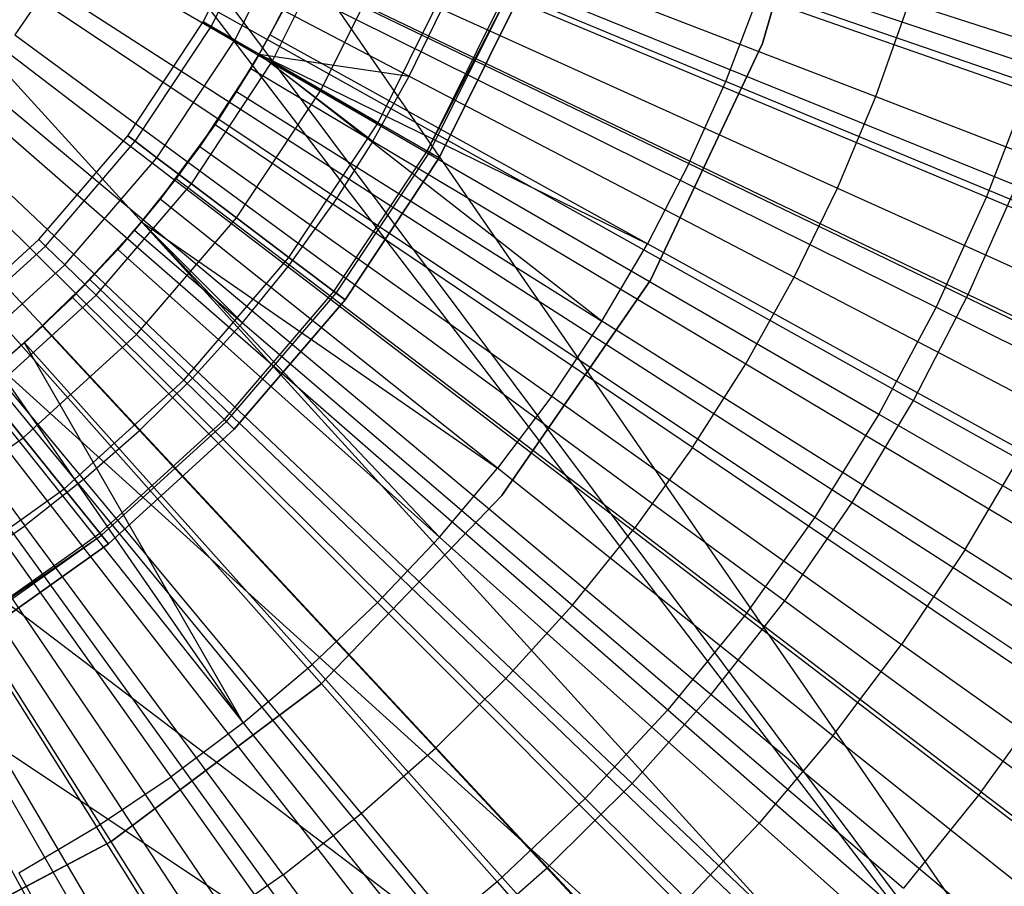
# Model space of a CAD drawing. Extents: x -8.3 to 8.8, y -6 to 6.
# Tile 84 of 177: x 0.493 to 0.874, y -0.55 to -0.214. Entities that reach past the tile are written whole.
import ezdxf

# ---------------------------------------------------------------- set-up
doc = ezdxf.new("R2010")
doc.units = 0
doc.header["$LTSCALE"] = 2.54
doc.layers.get('0').update_dxf_attribs({"linetype": 'CONTINUOUS'})

# ---------------------------------------------------------------- blocks, each defined once
blk = doc.blocks.new('DROPS_COLOR_A_STL')
at = {"color": 0}
for p, q in [((8.89028, -0.02759, 53.57338), (9.49156, -0.9, 53.5663)), ((8.89028, -0.02759, 53.57338), (9.49156, -0.9, 53.5663)), ((8.8801, -0.0821, 53.57315), (9.49156, -0.9, 53.5663)), ((8.8801, -0.0821, 53.57315), (9.49156, -0.9, 53.5663)), ((9.49352, -0.9, 25.91104), (8.87687, -0.09271, 25.91104)), ((9.49352, -0.9, 25.91104), (8.87687, -0.09271, 25.91104)), ((9.49352, -0.9, 25.91104), (8.87687, -0.09271, 25.91104)), ((9.49352, -0.9, 25.91104), (8.87687, -0.09271, 25.91104)), ((8.93905, -0.11989, 1.9291), (9.28416, -0.23895, 1.98105)), ((8.93905, -0.11989, 1.9291), (9.28416, -0.23895, 1.98105)), ((9.18062, -0.2234, 164.41781), (9.20882, -0.12602, 164.41781)), ((9.20882, -0.12602, 164.51781), (9.18062, -0.2234, 164.51781)), ((9.20882, -0.12602, 164.51781), (9.18062, -0.2234, 164.51781)), ((9.18062, -0.2234, 164.41781), (9.20882, -0.12602, 164.41781)), ((8.93066, -0.1419, 1.9291), (9.26742, -0.28283, 1.98105)), ((8.93066, -0.1419, 1.9291), (9.26742, -0.28283, 1.98105)), ((8.92087, -0.16334, 1.9291), (9.24791, -0.32555, 1.98105)), ((8.92087, -0.16334, 1.9291), (9.24791, -0.32555, 1.98105)), ((8.96395, -0.215, 164.4123), (8.98755, -0.16761, 164.4123)), ((8.96395, -0.215, 164.4123), (8.98755, -0.16761, 164.4123)), ((8.96706, -0.2168, 164.385), (8.99086, -0.16901, 164.385)), ((8.96706, -0.2168, 164.385), (8.99086, -0.16901, 164.385)), ((8.96706, -0.2168, 164.43961), (8.99086, -0.16901, 164.43961)), ((8.96706, -0.2168, 164.43961), (8.99086, -0.16901, 164.43961)), ((8.97619, -0.22207, 164.35956), (9.00056, -0.17312, 164.35956)), ((8.97619, -0.22207, 164.35956), (9.00056, -0.17312, 164.35956)), ((8.97619, -0.22207, 164.46506), (9.00056, -0.17312, 164.46506)), ((8.97619, -0.22207, 164.46506), (9.00056, -0.17312, 164.46506)), ((9.01192, -0.17412, 14.0503), (9.16634, -0.23808, 14.02141)), ((9.01192, -0.17412, 14.0503), (9.16634, -0.23808, 14.02141)), ((8.83426, -0.17634, 25.91104), (9.49352, -0.9, 25.91104)), ((8.83426, -0.17634, 25.91104), (9.49352, -0.9, 25.91104)), ((8.83426, -0.17634, 25.91104), (9.49352, -0.9, 25.91104)), ((8.83426, -0.17634, 25.91104), (9.49352, -0.9, 25.91104)), ((8.99071, -0.23045, 164.33771), (9.016, -0.17965, 164.33771)), ((8.99071, -0.23045, 164.33771), (9.016, -0.17965, 164.33771)), ((8.99071, -0.23045, 164.4869), (9.016, -0.17965, 164.4869)), ((8.99071, -0.23045, 164.4869), (9.016, -0.17965, 164.4869)), ((8.90973, -0.1841, 1.9291), (9.22571, -0.36694, 1.98105)), ((8.90973, -0.1841, 1.9291), (9.22571, -0.36694, 1.98105)), ((9.06751, -0.18348, 13.96019), (9.22443, -0.24396, 13.92904)), ((9.06751, -0.18348, 13.96019), (9.22443, -0.24396, 13.92904)), ((9.00963, -0.24137, 164.32095), (9.03612, -0.18817, 164.32095)), ((9.00963, -0.24137, 164.32095), (9.03612, -0.18817, 164.32095)), ((9.00963, -0.24137, 164.50367), (9.03612, -0.18817, 164.50367)), ((9.00963, -0.24137, 164.50367), (9.03612, -0.18817, 164.50367)), ((9.0015, -0.19742, 14.0503), (8.98978, -0.22009, 14.0503)), ((9.0015, -0.19742, 14.0503), (8.98978, -0.22009, 14.0503)), ((9.0015, -0.19742, 14.0503), (9.15209, -0.26994, 14.02141)), ((9.0015, -0.19742, 14.0503), (9.15209, -0.26994, 14.02141)), ((9.03167, -0.2541, 164.3104), (9.05956, -0.19809, 164.3104)), ((9.03167, -0.2541, 164.3104), (9.05956, -0.19809, 164.3104)), ((9.03167, -0.2541, 164.51421), (9.05956, -0.19809, 164.51421)), ((9.03167, -0.2541, 164.51421), (9.05956, -0.19809, 164.51421)), ((8.89728, -0.20411, 1.9291), (9.2009, -0.40681, 1.98105)), ((8.89728, -0.20411, 1.9291), (9.2009, -0.40681, 1.98105)), ((9.16634, -0.23808, 14.02141), (9.17879, -0.20548, 14.02141)), ((9.16634, -0.23808, 14.02141), (9.17879, -0.20548, 14.02141)), ((9.33564, -0.26037, 13.98782), (9.17879, -0.20548, 14.02141)), ((9.33564, -0.26037, 13.98782), (9.17879, -0.20548, 14.02141)), ((9.05067, -0.26507, 164.41108), (9.07976, -0.20664, 164.41108)), ((9.05067, -0.26507, 164.41108), (9.07976, -0.20664, 164.41108)), ((9.05067, -0.26507, 164.41108), (9.08074, -0.20705, 164.41573)), ((9.05159, -0.2656, 164.41573), (9.08074, -0.20705, 164.41573)), ((9.0847, -0.20873, 164.40681), (9.05531, -0.26775, 164.40681)), ((9.05531, -0.26775, 164.30681), (9.0847, -0.20873, 164.30681)), ((9.0847, -0.20873, 164.51781), (9.05531, -0.26775, 164.51781)), ((9.05531, -0.26775, 164.30681), (9.0847, -0.20873, 164.30681)), ((9.0847, -0.20873, 164.51781), (9.05531, -0.26775, 164.51781)), ((9.05531, -0.26775, 164.41781), (9.0847, -0.20873, 164.41781)), ((9.05531, -0.26775, 164.41781), (9.0847, -0.20873, 164.41781)), ((9.0847, -0.20873, 164.40681), (9.05531, -0.26775, 164.40681)), ((9.22443, -0.24396, 13.92904), (9.23722, -0.20777, 13.92904)), ((9.22443, -0.24396, 13.92904), (9.23722, -0.20777, 13.92904)), ((9.3978, -0.25944, 13.89275), (9.23722, -0.20777, 13.92904)), ((9.3978, -0.25944, 13.89275), (9.23722, -0.20777, 13.92904)), ((8.9949, -0.21057, 13.96929), (8.9856, -0.2275, 13.96929)), ((8.9949, -0.21057, 13.96929), (8.9856, -0.2275, 13.96929)), ((8.98978, -0.22009, 14.0503), (8.9949, -0.21057, 13.96929)), ((8.98978, -0.22009, 14.0503), (8.9949, -0.21057, 13.96929)), ((8.9949, -0.21057, 13.96929), (9.04374, -0.23607, 13.96019)), ((8.9949, -0.21057, 13.96929), (9.04374, -0.23607, 13.96019)), ((9.04374, -0.23607, 13.96019), (9.05637, -0.21011, 13.96019)), ((9.04374, -0.23607, 13.96019), (9.05637, -0.21011, 13.96019)), ((9.05637, -0.21011, 13.96019), (9.20961, -0.27938, 13.92904)), ((9.05637, -0.21011, 13.96019), (9.20961, -0.27938, 13.92904)), ((8.9347, -0.25913, 164.4123), (8.96395, -0.215, 164.4123)), ((8.9347, -0.25913, 164.4123), (8.96395, -0.215, 164.4123)), ((8.93757, -0.2613, 164.385), (8.96706, -0.2168, 164.385)), ((8.93757, -0.2613, 164.385), (8.96706, -0.2168, 164.385)), ((8.93757, -0.2613, 164.43961), (8.96706, -0.2168, 164.43961)), ((8.93757, -0.2613, 164.43961), (8.96706, -0.2168, 164.43961)), ((8.96395, -0.215, 164.4123), (8.96706, -0.2168, 164.385)), ((8.96395, -0.215, 164.4123), (8.96706, -0.2168, 164.385)), ((8.96706, -0.2168, 164.43961), (8.96395, -0.215, 164.4123)), ((8.96706, -0.2168, 164.43961), (8.96395, -0.215, 164.4123)), ((8.96706, -0.2168, 164.385), (8.97619, -0.22207, 164.35956)), ((8.96706, -0.2168, 164.385), (8.97619, -0.22207, 164.35956)), ((8.97619, -0.22207, 164.46506), (8.96706, -0.2168, 164.43961)), ((8.97619, -0.22207, 164.46506), (8.96706, -0.2168, 164.43961)), ((8.98978, -0.22009, 14.0503), (8.9856, -0.2275, 14.0503)), ((8.9856, -0.2275, 13.96929), (8.98978, -0.22009, 14.0503)), ((8.98978, -0.22009, 14.0503), (8.9856, -0.2275, 14.0503)), ((8.9856, -0.2275, 13.96929), (8.98978, -0.22009, 14.0503)), ((9.13607, -0.30094, 14.02141), (8.98978, -0.22009, 14.0503)), ((9.13607, -0.30094, 14.02141), (8.98978, -0.22009, 14.0503)), ((8.88357, -0.22328, 1.9291), (9.17358, -0.44502, 1.98105)), ((8.88357, -0.22328, 1.9291), (9.17358, -0.44502, 1.98105)), ((8.94598, -0.26765, 164.35956), (8.97619, -0.22207, 164.35956)), ((8.94598, -0.26765, 164.35956), (8.97619, -0.22207, 164.35956)), ((8.94598, -0.26765, 164.46506), (8.97619, -0.22207, 164.46506)), ((8.94598, -0.26765, 164.46506), (8.97619, -0.22207, 164.46506)), ((8.97619, -0.22207, 164.35956), (8.99071, -0.23045, 164.33771)), ((8.97619, -0.22207, 164.35956), (8.99071, -0.23045, 164.33771)), ((8.99071, -0.23045, 164.4869), (8.97619, -0.22207, 164.46506)), ((8.99071, -0.23045, 164.4869), (8.97619, -0.22207, 164.46506)), ((9.13715, -0.315, 164.41781), (9.18062, -0.2234, 164.41781)), ((9.18062, -0.2234, 164.51781), (9.13715, -0.315, 164.51781)), ((9.18062, -0.2234, 164.51781), (9.13715, -0.315, 164.51781)), ((9.13715, -0.315, 164.41781), (9.18062, -0.2234, 164.41781)), ((9.18062, -0.2234, 164.41781), (9.18062, -0.2234, 164.51781)), ((9.18062, -0.2234, 164.41781), (9.18062, -0.2234, 164.51781)), ((8.9856, -0.2275, 14.0503), (8.97682, -0.24207, 14.0503)), ((8.97682, -0.24207, 14.0503), (8.9856, -0.2275, 13.96929)), ((8.97682, -0.24207, 14.0503), (8.9856, -0.2275, 13.96929)), ((8.9856, -0.2275, 14.0503), (8.97682, -0.24207, 14.0503)), ((8.9856, -0.2275, 13.96929), (8.98234, -0.23305, 13.96929)), ((8.9856, -0.2275, 13.96929), (8.98234, -0.23305, 13.96929)), ((9.11834, -0.331, 14.02141), (8.9856, -0.2275, 14.0503)), ((8.9856, -0.2275, 14.0503), (9.13607, -0.30094, 14.02141)), ((9.11834, -0.331, 14.02141), (8.9856, -0.2275, 14.0503)), ((8.9856, -0.2275, 14.0503), (9.13607, -0.30094, 14.02141)), ((8.9856, -0.2275, 14.0503), (8.9856, -0.2275, 13.96929)), ((8.9856, -0.2275, 14.0503), (8.9856, -0.2275, 13.96929)), ((8.9856, -0.2275, 13.96929), (9.02966, -0.26127, 13.96019)), ((8.9856, -0.2275, 13.96929), (9.02966, -0.26127, 13.96019)), ((8.9856, -0.2275, 13.96929), (9.04374, -0.23607, 13.96019)), ((8.9856, -0.2275, 13.96929), (9.04374, -0.23607, 13.96019)), ((8.95936, -0.27775, 164.33771), (8.99071, -0.23045, 164.33771)), ((8.95936, -0.27775, 164.33771), (8.99071, -0.23045, 164.33771)), ((8.95936, -0.27775, 164.4869), (8.99071, -0.23045, 164.4869)), ((8.95936, -0.27775, 164.4869), (8.99071, -0.23045, 164.4869)), ((8.99071, -0.23045, 164.33771), (9.00963, -0.24137, 164.32095)), ((8.99071, -0.23045, 164.33771), (9.00963, -0.24137, 164.32095)), ((9.00963, -0.24137, 164.50367), (8.99071, -0.23045, 164.4869)), ((9.00963, -0.24137, 164.50367), (8.99071, -0.23045, 164.4869)), ((8.96264, -0.2633, 14.0503), (8.98234, -0.23305, 13.96929)), ((8.96264, -0.2633, 14.0503), (8.98234, -0.23305, 13.96929)), ((8.98234, -0.23305, 13.96929), (8.96853, -0.25479, 13.96929)), ((8.98234, -0.23305, 13.96929), (8.96853, -0.25479, 13.96929)), ((8.97682, -0.24207, 14.0503), (8.98234, -0.23305, 13.96929)), ((8.97682, -0.24207, 14.0503), (8.98234, -0.23305, 13.96929)), ((8.98234, -0.23305, 13.96929), (9.02966, -0.26127, 13.96019)), ((8.98234, -0.23305, 13.96929), (9.02966, -0.26127, 13.96019)), ((9.02966, -0.26127, 13.96019), (9.04374, -0.23607, 13.96019)), ((9.02966, -0.26127, 13.96019), (9.04374, -0.23607, 13.96019)), ((9.04374, -0.23607, 13.96019), (9.19282, -0.3139, 13.92904)), ((9.04374, -0.23607, 13.96019), (9.19282, -0.3139, 13.92904)), ((9.15209, -0.26994, 14.02141), (9.16634, -0.23808, 14.02141)), ((9.15209, -0.26994, 14.02141), (9.16634, -0.23808, 14.02141)), ((9.31987, -0.30168, 13.98782), (9.16634, -0.23808, 14.02141)), ((9.31987, -0.30168, 13.98782), (9.16634, -0.23808, 14.02141)), ((9.28416, -0.23895, 1.98105), (9.26742, -0.28283, 1.98105)), ((9.28416, -0.23895, 1.98105), (9.26742, -0.28283, 1.98105)), ((8.76789, -0.24271, 25.91104), (9.49352, -0.9, 25.91104)), ((8.76789, -0.24271, 25.91104), (9.49352, -0.9, 25.91104)), ((8.76789, -0.24271, 25.91104), (9.49352, -0.9, 25.91104)), ((8.76789, -0.24271, 25.91104), (9.49352, -0.9, 25.91104)), ((8.86867, -0.24153, 1.9291), (9.14387, -0.48139, 1.98105)), ((8.86867, -0.24153, 1.9291), (9.14387, -0.48139, 1.98105)), ((8.97682, -0.24207, 14.0503), (8.96264, -0.2633, 14.0503)), ((8.97682, -0.24207, 14.0503), (8.96264, -0.2633, 14.0503)), ((8.9768, -0.29092, 164.32095), (9.00963, -0.24137, 164.32095)), ((8.9768, -0.29092, 164.32095), (9.00963, -0.24137, 164.32095)), ((8.9768, -0.29092, 164.50367), (9.00963, -0.24137, 164.50367)), ((8.9768, -0.29092, 164.50367), (9.00963, -0.24137, 164.50367)), ((8.97682, -0.24207, 14.0503), (9.11834, -0.331, 14.02141)), ((8.97682, -0.24207, 14.0503), (9.11834, -0.331, 14.02141)), ((9.00963, -0.24137, 164.32095), (9.03167, -0.2541, 164.3104)), ((9.00963, -0.24137, 164.32095), (9.03167, -0.2541, 164.3104)), ((9.03167, -0.2541, 164.51421), (9.00963, -0.24137, 164.50367)), ((9.03167, -0.2541, 164.51421), (9.00963, -0.24137, 164.50367)), ((9.20961, -0.27938, 13.92904), (9.22443, -0.24396, 13.92904)), ((9.20961, -0.27938, 13.92904), (9.22443, -0.24396, 13.92904)), ((9.22443, -0.24396, 13.92904), (9.38183, -0.30464, 13.89275)), ((9.22443, -0.24396, 13.92904), (9.38183, -0.30464, 13.89275)), ((8.94729, -0.28369, 14.0503), (8.96853, -0.25479, 13.96929)), ((8.94729, -0.28369, 14.0503), (8.96853, -0.25479, 13.96929)), ((8.96853, -0.25479, 13.96929), (8.95351, -0.27571, 13.96929)), ((8.96853, -0.25479, 13.96929), (8.95351, -0.27571, 13.96929)), ((8.96264, -0.2633, 14.0503), (8.96853, -0.25479, 13.96929)), ((8.96264, -0.2633, 14.0503), (8.96853, -0.25479, 13.96929)), ((8.96853, -0.25479, 13.96929), (9.01418, -0.28564, 13.96019)), ((8.96853, -0.25479, 13.96929), (9.01418, -0.28564, 13.96019)), ((8.9971, -0.30626, 164.3104), (9.03167, -0.2541, 164.3104)), ((8.9971, -0.30626, 164.3104), (9.03167, -0.2541, 164.3104)), ((8.9971, -0.30626, 164.51421), (9.03167, -0.2541, 164.51421)), ((8.9971, -0.30626, 164.51421), (9.03167, -0.2541, 164.51421)), ((9.03167, -0.2541, 164.3104), (9.05531, -0.26775, 164.30681)), ((9.03167, -0.2541, 164.3104), (9.05531, -0.26775, 164.30681)), ((9.05531, -0.26775, 164.51781), (9.03167, -0.2541, 164.51421)), ((9.05531, -0.26775, 164.51781), (9.03167, -0.2541, 164.51421)), ((8.85262, -0.25879, 1.9291), (9.11189, -0.51579, 1.98105)), ((8.85262, -0.25879, 1.9291), (9.11189, -0.51579, 1.98105)), ((8.90026, -0.29934, 164.4123), (8.9347, -0.25913, 164.4123)), ((8.90026, -0.29934, 164.4123), (8.9347, -0.25913, 164.4123)), ((8.9347, -0.25913, 164.4123), (8.93757, -0.2613, 164.385)), ((8.9347, -0.25913, 164.4123), (8.93757, -0.2613, 164.385)), ((8.93757, -0.2613, 164.43961), (8.9347, -0.25913, 164.4123)), ((8.93757, -0.2613, 164.43961), (8.9347, -0.25913, 164.4123)), ((8.90284, -0.30184, 164.385), (8.93757, -0.2613, 164.385)), ((8.90284, -0.30184, 164.385), (8.93757, -0.2613, 164.385)), ((8.90284, -0.30184, 164.43961), (8.93757, -0.2613, 164.43961)), ((8.90284, -0.30184, 164.43961), (8.93757, -0.2613, 164.43961)), ((8.93757, -0.2613, 164.385), (8.94598, -0.26765, 164.35956)), ((8.93757, -0.2613, 164.385), (8.94598, -0.26765, 164.35956)), ((8.94598, -0.26765, 164.46506), (8.93757, -0.2613, 164.43961)), ((8.94598, -0.26765, 164.46506), (8.93757, -0.2613, 164.43961)), ((9.02966, -0.26127, 13.96019), (9.01418, -0.28564, 13.96019)), ((9.02966, -0.26127, 13.96019), (9.01418, -0.28564, 13.96019)), ((9.02966, -0.26127, 13.96019), (9.17409, -0.34741, 13.92904)), ((9.02966, -0.26127, 13.96019), (9.17409, -0.34741, 13.92904)), ((8.96264, -0.2633, 14.0503), (8.94729, -0.28369, 14.0503)), ((8.96264, -0.2633, 14.0503), (8.94729, -0.28369, 14.0503)), ((8.96264, -0.2633, 14.0503), (9.09895, -0.36002, 14.02141)), ((8.96264, -0.2633, 14.0503), (9.09895, -0.36002, 14.02141)), ((9.01461, -0.31948, 164.41108), (9.05067, -0.26507, 164.41108)), ((9.01461, -0.31948, 164.41108), (9.05067, -0.26507, 164.41108)), ((9.01546, -0.32012, 164.41573), (9.05159, -0.2656, 164.41573)), ((9.01546, -0.32012, 164.41573), (9.05159, -0.2656, 164.41573)), ((9.05067, -0.26507, 164.41108), (9.05159, -0.2656, 164.41573)), ((9.05531, -0.26775, 164.40681), (9.05067, -0.26507, 164.41108)), ((9.05531, -0.26775, 164.40681), (9.05067, -0.26507, 164.41108)), ((9.05159, -0.2656, 164.41573), (9.05531, -0.26775, 164.41781)), ((9.05159, -0.2656, 164.41573), (9.05531, -0.26775, 164.41781)), ((8.9104, -0.30918, 164.35956), (8.94598, -0.26765, 164.35956)), ((8.9104, -0.30918, 164.35956), (8.94598, -0.26765, 164.35956)), ((8.9104, -0.30918, 164.46506), (8.94598, -0.26765, 164.46506)), ((8.9104, -0.30918, 164.46506), (8.94598, -0.26765, 164.46506)), ((8.94598, -0.26765, 164.35956), (8.95936, -0.27775, 164.33771)), ((8.94598, -0.26765, 164.35956), (8.95936, -0.27775, 164.33771)), ((8.95936, -0.27775, 164.4869), (8.94598, -0.26765, 164.46506)), ((8.95936, -0.27775, 164.4869), (8.94598, -0.26765, 164.46506)), ((9.05531, -0.26775, 164.40681), (9.01889, -0.32271, 164.40681)), ((9.01889, -0.32271, 164.30681), (9.05531, -0.26775, 164.30681)), ((9.05531, -0.26775, 164.51781), (9.01889, -0.32271, 164.51781)), ((9.01889, -0.32271, 164.30681), (9.05531, -0.26775, 164.30681)), ((9.05531, -0.26775, 164.51781), (9.01889, -0.32271, 164.51781)), ((9.01889, -0.32271, 164.41781), (9.05531, -0.26775, 164.41781)), ((9.01889, -0.32271, 164.41781), (9.05531, -0.26775, 164.41781)), ((9.05531, -0.26775, 164.40681), (9.01889, -0.32271, 164.40681)), ((9.15209, -0.26994, 14.02141), (9.13607, -0.30094, 14.02141)), ((9.15209, -0.26994, 14.02141), (9.13607, -0.30094, 14.02141)), ((9.15209, -0.26994, 14.02141), (9.30181, -0.34204, 13.98782)), ((9.15209, -0.26994, 14.02141), (9.30181, -0.34204, 13.98782)), ((8.83551, -0.27498, 1.9291), (9.07778, -0.54807, 1.98105)), ((8.83551, -0.27498, 1.9291), (9.07778, -0.54807, 1.98105)), ((8.92244, -0.32085, 164.33771), (8.95936, -0.27775, 164.33771)), ((8.92244, -0.32085, 164.33771), (8.95936, -0.27775, 164.33771)), ((8.92244, -0.32085, 164.4869), (8.95936, -0.27775, 164.4869)), ((8.92244, -0.32085, 164.4869), (8.95936, -0.27775, 164.4869)), ((8.94011, -0.29247, 14.0503), (8.95351, -0.27571, 13.96929)), ((8.95351, -0.27571, 13.96929), (8.94011, -0.29247, 13.96929)), ((8.94011, -0.29247, 14.0503), (8.95351, -0.27571, 13.96929)), ((8.95351, -0.27571, 13.96929), (8.94011, -0.29247, 13.96929)), ((8.94729, -0.28369, 14.0503), (8.95351, -0.27571, 13.96929)), ((8.94729, -0.28369, 14.0503), (8.95351, -0.27571, 13.96929)), ((8.95351, -0.27571, 13.96929), (8.99734, -0.30909, 13.96019)), ((8.95351, -0.27571, 13.96929), (8.99734, -0.30909, 13.96019)), ((8.95936, -0.27775, 164.33771), (8.9768, -0.29092, 164.32095)), ((8.95936, -0.27775, 164.33771), (8.9768, -0.29092, 164.32095)), ((8.9768, -0.29092, 164.50367), (8.95936, -0.27775, 164.4869)), ((8.9768, -0.29092, 164.50367), (8.95936, -0.27775, 164.4869)), ((9.19282, -0.3139, 13.92904), (9.20961, -0.27938, 13.92904)), ((9.19282, -0.3139, 13.92904), (9.20961, -0.27938, 13.92904)), ((9.20961, -0.27938, 13.92904), (9.36333, -0.34886, 13.89275)), ((9.20961, -0.27938, 13.92904), (9.36333, -0.34886, 13.89275)), ((8.68426, -0.28532, 25.91104), (9.49352, -0.9, 25.91104)), ((8.68426, -0.28532, 25.91104), (9.49352, -0.9, 25.91104)), ((8.68426, -0.28532, 25.91104), (9.49352, -0.9, 25.91104)), ((8.68426, -0.28532, 25.91104), (9.49352, -0.9, 25.91104)), ((8.94729, -0.28369, 14.0503), (8.94011, -0.29247, 14.0503)), ((8.94729, -0.28369, 14.0503), (8.94011, -0.29247, 14.0503)), ((9.07797, -0.3879, 14.02141), (8.94729, -0.28369, 14.0503)), ((9.07797, -0.3879, 14.02141), (8.94729, -0.28369, 14.0503)), ((8.99734, -0.30909, 13.96019), (9.01418, -0.28564, 13.96019)), ((8.99734, -0.30909, 13.96019), (9.01418, -0.28564, 13.96019)), ((9.15351, -0.37981, 13.92904), (9.01418, -0.28564, 13.96019)), ((9.15351, -0.37981, 13.92904), (9.01418, -0.28564, 13.96019)), ((9.26742, -0.28283, 1.98105), (9.24791, -0.32555, 1.98105)), ((9.26742, -0.28283, 1.98105), (9.24791, -0.32555, 1.98105)), ((9.26742, -0.28283, 1.98105), (9.60054, -0.42223, 2.05569)), ((9.26742, -0.28283, 1.98105), (9.60054, -0.42223, 2.05569)), ((8.81739, -0.29005, 1.9291), (9.04166, -0.5781, 1.98105)), ((8.81739, -0.29005, 1.9291), (9.04166, -0.5781, 1.98105)), ((8.94011, -0.29247, 14.0503), (8.93082, -0.30319, 14.0503)), ((8.93082, -0.30319, 14.0503), (8.94011, -0.29247, 13.96929)), ((8.93082, -0.30319, 14.0503), (8.94011, -0.29247, 13.96929)), ((8.94011, -0.29247, 14.0503), (8.93082, -0.30319, 14.0503)), ((8.94011, -0.29247, 13.96929), (8.93733, -0.29574, 13.96929)), ((8.94011, -0.29247, 13.96929), (8.93733, -0.29574, 13.96929)), ((8.93813, -0.33606, 164.32095), (8.9768, -0.29092, 164.32095)), ((8.93813, -0.33606, 164.32095), (8.9768, -0.29092, 164.32095)), ((8.93813, -0.33606, 164.50367), (8.9768, -0.29092, 164.50367)), ((8.93813, -0.33606, 164.50367), (8.9768, -0.29092, 164.50367)), ((9.05545, -0.41456, 14.02141), (8.94011, -0.29247, 14.0503)), ((8.94011, -0.29247, 14.0503), (9.07797, -0.3879, 14.02141)), ((9.05545, -0.41456, 14.02141), (8.94011, -0.29247, 14.0503)), ((8.94011, -0.29247, 14.0503), (9.07797, -0.3879, 14.02141)), ((8.94011, -0.29247, 14.0503), (8.94011, -0.29247, 13.96929)), ((8.94011, -0.29247, 14.0503), (8.94011, -0.29247, 13.96929)), ((8.94011, -0.29247, 13.96929), (8.9792, -0.33156, 13.96019)), ((8.94011, -0.29247, 13.96929), (8.9792, -0.33156, 13.96019)), ((8.9768, -0.29092, 164.32095), (8.9971, -0.30626, 164.3104)), ((8.9768, -0.29092, 164.32095), (8.9971, -0.30626, 164.3104)), ((8.9971, -0.30626, 164.51421), (8.9768, -0.29092, 164.50367)), ((8.9971, -0.30626, 164.51421), (8.9768, -0.29092, 164.50367)), ((8.91329, -0.32173, 14.0503), (8.93733, -0.29574, 13.96929)), ((8.91329, -0.32173, 14.0503), (8.93733, -0.29574, 13.96929)), ((8.93733, -0.29574, 13.96929), (8.92005, -0.31483, 13.96929)), ((8.93733, -0.29574, 13.96929), (8.92005, -0.31483, 13.96929)), ((8.93082, -0.30319, 14.0503), (8.93733, -0.29574, 13.96929)), ((8.93082, -0.30319, 14.0503), (8.93733, -0.29574, 13.96929)), ((8.93733, -0.29574, 13.96929), (8.9792, -0.33156, 13.96019)), ((8.93733, -0.29574, 13.96929), (8.9792, -0.33156, 13.96019)), ((8.59156, -0.3, 29.82024), (9.49156, -0.9, 29.82024)), ((8.59156, -0.3, 29.82024), (9.49156, -0.9, 29.82024)), ((8.59156, -0.3, 29.82024), (9.49156, -0.9, 29.82024)), ((8.59156, -0.3, 29.82024), (9.49156, -0.9, 29.82024)), ((8.86113, -0.335, 164.4123), (8.90026, -0.29934, 164.4123)), ((8.86113, -0.335, 164.4123), (8.90026, -0.29934, 164.4123)), ((8.90026, -0.29934, 164.4123), (8.90284, -0.30184, 164.385)), ((8.90026, -0.29934, 164.4123), (8.90284, -0.30184, 164.385)), ((8.90284, -0.30184, 164.43961), (8.90026, -0.29934, 164.4123)), ((8.90284, -0.30184, 164.43961), (8.90026, -0.29934, 164.4123)), ((9.11834, -0.331, 14.02141), (9.13607, -0.30094, 14.02141)), ((9.11834, -0.331, 14.02141), (9.13607, -0.30094, 14.02141)), ((9.28151, -0.38133, 13.98782), (9.13607, -0.30094, 14.02141)), ((9.28151, -0.38133, 13.98782), (9.13607, -0.30094, 14.02141)), ((8.79834, -0.30392, 1.9291), (9.0037, -0.60575, 1.98105)), ((8.79834, -0.30392, 1.9291), (9.0037, -0.60575, 1.98105)), ((8.86339, -0.33781, 164.385), (8.90284, -0.30184, 164.385)), ((8.86339, -0.33781, 164.385), (8.90284, -0.30184, 164.385)), ((8.86339, -0.33781, 164.43961), (8.90284, -0.30184, 164.43961)), ((8.86339, -0.33781, 164.43961), (8.90284, -0.30184, 164.43961)), ((8.90284, -0.30184, 164.385), (8.9104, -0.30918, 164.35956)), ((8.90284, -0.30184, 164.385), (8.9104, -0.30918, 164.35956)), ((8.9104, -0.30918, 164.46506), (8.90284, -0.30184, 164.43961)), ((8.9104, -0.30918, 164.46506), (8.90284, -0.30184, 164.43961)), ((8.93082, -0.30319, 14.0503), (8.91329, -0.32173, 14.0503)), ((8.93082, -0.30319, 14.0503), (8.91329, -0.32173, 14.0503)), ((8.93082, -0.30319, 14.0503), (9.05545, -0.41456, 14.02141)), ((8.93082, -0.30319, 14.0503), (9.05545, -0.41456, 14.02141)), ((8.95639, -0.35377, 164.3104), (8.9971, -0.30626, 164.3104)), ((8.95639, -0.35377, 164.3104), (8.9971, -0.30626, 164.3104)), ((8.95639, -0.35377, 164.51421), (8.9971, -0.30626, 164.51421)), ((8.95639, -0.35377, 164.51421), (8.9971, -0.30626, 164.51421)), ((8.9971, -0.30626, 164.3104), (9.01889, -0.32271, 164.30681)), ((8.9971, -0.30626, 164.3104), (9.01889, -0.32271, 164.30681)), ((9.01889, -0.32271, 164.51781), (8.9971, -0.30626, 164.51421)), ((9.01889, -0.32271, 164.51781), (8.9971, -0.30626, 164.51421)), ((8.86999, -0.34602, 164.35956), (8.9104, -0.30918, 164.35956)), ((8.86999, -0.34602, 164.35956), (8.9104, -0.30918, 164.35956)), ((8.86999, -0.34602, 164.46506), (8.9104, -0.30918, 164.46506)), ((8.86999, -0.34602, 164.46506), (8.9104, -0.30918, 164.46506)), ((8.9104, -0.30918, 164.35956), (8.92244, -0.32085, 164.33771)), ((8.9104, -0.30918, 164.35956), (8.92244, -0.32085, 164.33771)), ((8.92244, -0.32085, 164.4869), (8.9104, -0.30918, 164.46506)), ((8.92244, -0.32085, 164.4869), (8.9104, -0.30918, 164.46506)), ((8.9792, -0.33156, 13.96019), (8.99734, -0.30909, 13.96019)), ((8.9792, -0.33156, 13.96019), (8.99734, -0.30909, 13.96019)), ((8.99734, -0.30909, 13.96019), (9.13112, -0.411, 13.92904)), ((8.99734, -0.30909, 13.96019), (9.13112, -0.411, 13.92904)), ((8.77844, -0.31654, 1.9291), (8.96404, -0.63091, 1.98105)), ((8.77844, -0.31654, 1.9291), (8.96404, -0.63091, 1.98105)), ((8.89474, -0.33927, 14.0503), (8.92005, -0.31483, 13.96929)), ((8.89474, -0.33927, 14.0503), (8.92005, -0.31483, 13.96929)), ((8.92005, -0.31483, 13.96929), (8.90171, -0.33291, 13.96929)), ((8.92005, -0.31483, 13.96929), (8.90171, -0.33291, 13.96929)), ((8.91329, -0.32173, 14.0503), (8.92005, -0.31483, 13.96929)), ((8.91329, -0.32173, 14.0503), (8.92005, -0.31483, 13.96929)), ((8.92005, -0.31483, 13.96929), (8.95982, -0.35296, 13.96019)), ((8.92005, -0.31483, 13.96929), (8.95982, -0.35296, 13.96019)), ((9.07956, -0.39844, 164.41781), (9.13715, -0.315, 164.41781)), ((9.13715, -0.315, 164.51781), (9.07956, -0.39844, 164.51781)), ((9.13715, -0.315, 164.51781), (9.07956, -0.39844, 164.51781)), ((9.07956, -0.39844, 164.41781), (9.13715, -0.315, 164.41781)), ((9.13715, -0.315, 164.41781), (9.13715, -0.315, 164.51781)), ((9.13715, -0.315, 164.41781), (9.13715, -0.315, 164.51781)), ((9.17409, -0.34741, 13.92904), (9.19282, -0.3139, 13.92904)), ((9.17409, -0.34741, 13.92904), (9.19282, -0.3139, 13.92904)), ((9.19282, -0.3139, 13.92904), (9.34236, -0.39197, 13.89275)), ((9.19282, -0.3139, 13.92904), (9.34236, -0.39197, 13.89275)), ((8.97215, -0.36905, 164.41108), (9.01461, -0.31948, 164.41108)), ((8.97215, -0.36905, 164.41108), (9.01461, -0.31948, 164.41108)), ((8.97291, -0.36979, 164.41573), (9.01546, -0.32012, 164.41573)), ((8.97291, -0.36979, 164.41573), (9.01546, -0.32012, 164.41573)), ((9.01461, -0.31948, 164.41108), (9.01546, -0.32012, 164.41573)), ((9.01461, -0.31948, 164.41108), (9.01546, -0.32012, 164.41573)), ((9.01889, -0.32271, 164.40681), (9.01461, -0.31948, 164.41108)), ((9.01889, -0.32271, 164.40681), (9.01461, -0.31948, 164.41108)), ((9.01546, -0.32012, 164.41573), (9.01889, -0.32271, 164.41781)), ((9.01546, -0.32012, 164.41573), (9.01889, -0.32271, 164.41781)), ((8.88051, -0.35908, 164.33771), (8.92244, -0.32085, 164.33771)), ((8.88051, -0.35908, 164.33771), (8.92244, -0.32085, 164.33771)), ((8.88051, -0.35908, 164.4869), (8.92244, -0.32085, 164.4869)), ((8.88051, -0.35908, 164.4869), (8.92244, -0.32085, 164.4869)), ((8.91329, -0.32173, 14.0503), (8.89474, -0.33927, 14.0503)), ((8.91329, -0.32173, 14.0503), (8.89474, -0.33927, 14.0503)), ((9.03148, -0.43992, 14.02141), (8.91329, -0.32173, 14.0503)), ((9.03148, -0.43992, 14.02141), (8.91329, -0.32173, 14.0503)), ((8.92244, -0.32085, 164.33771), (8.93813, -0.33606, 164.32095)), ((8.92244, -0.32085, 164.33771), (8.93813, -0.33606, 164.32095)), ((8.93813, -0.33606, 164.50367), (8.92244, -0.32085, 164.4869)), ((8.93813, -0.33606, 164.50367), (8.92244, -0.32085, 164.4869)), ((9.01889, -0.32271, 164.40681), (8.976, -0.37278, 164.40681)), ((8.976, -0.37278, 164.30681), (9.01889, -0.32271, 164.30681)), ((9.01889, -0.32271, 164.51781), (8.976, -0.37278, 164.51781)), ((8.976, -0.37278, 164.30681), (9.01889, -0.32271, 164.30681)), ((9.01889, -0.32271, 164.51781), (8.976, -0.37278, 164.51781)), ((8.976, -0.37278, 164.41781), (9.01889, -0.32271, 164.41781)), ((8.976, -0.37278, 164.41781), (9.01889, -0.32271, 164.41781)), ((9.01889, -0.32271, 164.40681), (8.976, -0.37278, 164.40681)), ((9.24791, -0.32555, 1.98105), (9.22571, -0.36694, 1.98105)), ((9.24791, -0.32555, 1.98105), (9.22571, -0.36694, 1.98105)), ((9.24791, -0.32555, 1.98105), (9.57141, -0.48601, 2.05569)), ((9.24791, -0.32555, 1.98105), (9.57141, -0.48601, 2.05569)), ((8.95982, -0.35296, 13.96019), (8.9792, -0.33156, 13.96019)), ((8.95982, -0.35296, 13.96019), (8.9792, -0.33156, 13.96019)), ((8.9792, -0.33156, 13.96019), (9.107, -0.44086, 13.92904)), ((8.9792, -0.33156, 13.96019), (9.107, -0.44086, 13.92904)), ((9.09895, -0.36002, 14.02141), (9.11834, -0.331, 14.02141)), ((9.09895, -0.36002, 14.02141), (9.11834, -0.331, 14.02141)), ((9.25905, -0.41941, 13.98782), (9.11834, -0.331, 14.02141)), ((9.25905, -0.41941, 13.98782), (9.11834, -0.331, 14.02141)), ((8.90171, -0.33291, 13.96929), (8.88238, -0.34993, 13.96929)), ((8.90171, -0.33291, 13.96929), (8.88238, -0.34993, 13.96929)), ((8.88402, -0.34855, 14.0503), (8.90171, -0.33291, 13.96929)), ((8.88402, -0.34855, 14.0503), (8.90171, -0.33291, 13.96929)), ((8.89474, -0.33927, 14.0503), (8.90171, -0.33291, 13.96929)), ((8.89474, -0.33927, 14.0503), (8.90171, -0.33291, 13.96929)), ((8.90171, -0.33291, 13.96929), (8.93927, -0.37323, 13.96019)), ((8.90171, -0.33291, 13.96929), (8.93927, -0.37323, 13.96019)), ((8.89474, -0.33927, 14.0503), (8.88402, -0.34855, 14.0503)), ((8.89474, -0.33927, 14.0503), (8.88402, -0.34855, 14.0503)), ((8.8942, -0.3761, 164.32095), (8.93813, -0.33606, 164.32095)), ((8.8942, -0.3761, 164.32095), (8.93813, -0.33606, 164.32095)), ((8.8942, -0.3761, 164.50367), (8.93813, -0.33606, 164.50367)), ((8.8942, -0.3761, 164.50367), (8.93813, -0.33606, 164.50367)), ((8.97946, -0.48641, 14.02141), (8.89474, -0.33927, 14.0503)), ((8.89474, -0.33927, 14.0503), (9.00612, -0.4639, 14.02141)), ((8.97946, -0.48641, 14.02141), (8.89474, -0.33927, 14.0503)), ((8.89474, -0.33927, 14.0503), (9.00612, -0.4639, 14.02141)), ((8.93813, -0.33606, 164.32095), (8.95639, -0.35377, 164.3104)), ((8.93813, -0.33606, 164.32095), (8.95639, -0.35377, 164.3104)), ((8.95639, -0.35377, 164.51421), (8.93813, -0.33606, 164.50367)), ((8.95639, -0.35377, 164.51421), (8.93813, -0.33606, 164.50367)), ((8.88238, -0.34993, 13.96929), (8.91759, -0.3923, 13.96019)), ((8.88238, -0.34993, 13.96929), (8.91759, -0.3923, 13.96019)), ((8.97946, -0.48641, 14.02141), (8.88402, -0.34855, 14.0503)), ((8.97946, -0.48641, 14.02141), (8.88402, -0.34855, 14.0503)), ((9.15351, -0.37981, 13.92904), (9.17409, -0.34741, 13.92904)), ((9.15351, -0.37981, 13.92904), (9.17409, -0.34741, 13.92904)), ((9.17409, -0.34741, 13.92904), (9.31898, -0.43382, 13.89275)), ((9.17409, -0.34741, 13.92904), (9.31898, -0.43382, 13.89275)), ((8.91015, -0.39592, 164.3104), (8.95639, -0.35377, 164.3104)), ((8.91015, -0.39592, 164.3104), (8.95639, -0.35377, 164.3104)), ((8.91015, -0.39592, 164.51421), (8.95639, -0.35377, 164.51421)), ((8.91015, -0.39592, 164.51421), (8.95639, -0.35377, 164.51421)), ((8.93927, -0.37323, 13.96019), (8.95982, -0.35296, 13.96019)), ((8.93927, -0.37323, 13.96019), (8.95982, -0.35296, 13.96019)), ((8.95639, -0.35377, 164.3104), (8.976, -0.37278, 164.30681)), ((8.95639, -0.35377, 164.3104), (8.976, -0.37278, 164.30681)), ((8.976, -0.37278, 164.51781), (8.95639, -0.35377, 164.51421)), ((8.976, -0.37278, 164.51781), (8.95639, -0.35377, 164.51421)), ((8.95982, -0.35296, 13.96019), (9.08123, -0.46932, 13.92904)), ((8.95982, -0.35296, 13.96019), (9.08123, -0.46932, 13.92904)), ((8.87524, -0.35573, 14.0503), (8.97946, -0.48641, 14.02141)), ((8.87524, -0.35573, 14.0503), (8.97946, -0.48641, 14.02141)), ((8.88051, -0.35908, 164.33771), (8.8942, -0.3761, 164.32095)), ((8.88051, -0.35908, 164.33771), (8.8942, -0.3761, 164.32095)), ((8.8942, -0.3761, 164.50367), (8.88051, -0.35908, 164.4869)), ((8.8942, -0.3761, 164.50367), (8.88051, -0.35908, 164.4869)), ((9.09895, -0.36002, 14.02141), (9.07797, -0.3879, 14.02141)), ((9.09895, -0.36002, 14.02141), (9.07797, -0.3879, 14.02141)), ((9.09895, -0.36002, 14.02141), (9.23448, -0.45618, 13.98782)), ((9.09895, -0.36002, 14.02141), (9.23448, -0.45618, 13.98782)), ((8.86211, -0.36582, 13.96929), (8.89488, -0.41012, 13.96019)), ((8.86211, -0.36582, 13.96929), (8.89488, -0.41012, 13.96019)), ((8.92391, -0.41302, 164.41108), (8.97215, -0.36905, 164.41108)), ((8.92391, -0.41302, 164.41108), (8.97215, -0.36905, 164.41108)), ((8.92458, -0.41385, 164.41573), (8.97291, -0.36979, 164.41573)), ((8.92458, -0.41385, 164.41573), (8.97291, -0.36979, 164.41573)), ((8.97215, -0.36905, 164.41108), (8.97291, -0.36979, 164.41573)), ((8.97215, -0.36905, 164.41108), (8.97291, -0.36979, 164.41573)), ((8.976, -0.37278, 164.40681), (8.97215, -0.36905, 164.41108)), ((8.976, -0.37278, 164.40681), (8.97215, -0.36905, 164.41108)), ((8.97291, -0.36979, 164.41573), (8.976, -0.37278, 164.41781)), ((8.97291, -0.36979, 164.41573), (8.976, -0.37278, 164.41781)), ((9.22571, -0.36694, 1.98105), (9.2009, -0.40681, 1.98105)), ((9.22571, -0.36694, 1.98105), (9.2009, -0.40681, 1.98105)), ((9.22571, -0.36694, 1.98105), (9.53826, -0.54779, 2.05569)), ((9.22571, -0.36694, 1.98105), (9.53826, -0.54779, 2.05569)), ((8.95157, -0.5074, 14.02141), (8.85485, -0.37108, 14.0503)), ((8.95157, -0.5074, 14.02141), (8.85485, -0.37108, 14.0503)), ((8.91759, -0.3923, 13.96019), (8.93927, -0.37323, 13.96019)), ((8.91759, -0.3923, 13.96019), (8.93927, -0.37323, 13.96019)), ((8.976, -0.37278, 164.40681), (8.92727, -0.4172, 164.40681)), ((8.92727, -0.4172, 164.30681), (8.976, -0.37278, 164.30681)), ((8.976, -0.37278, 164.51781), (8.92727, -0.4172, 164.51781)), ((8.92727, -0.4172, 164.30681), (8.976, -0.37278, 164.30681)), ((8.976, -0.37278, 164.51781), (8.92727, -0.4172, 164.51781)), ((8.92727, -0.4172, 164.41781), (8.976, -0.37278, 164.41781)), ((8.92727, -0.4172, 164.41781), (8.976, -0.37278, 164.41781)), ((8.976, -0.37278, 164.40681), (8.92727, -0.4172, 164.40681)), ((8.93927, -0.37323, 13.96019), (9.0539, -0.49627, 13.92904)), ((8.93927, -0.37323, 13.96019), (9.0539, -0.49627, 13.92904)), ((8.84569, -0.41044, 164.32095), (8.8942, -0.3761, 164.32095)), ((8.84569, -0.41044, 164.32095), (8.8942, -0.3761, 164.32095)), ((8.84569, -0.41044, 164.50367), (8.8942, -0.3761, 164.50367)), ((8.84569, -0.41044, 164.50367), (8.8942, -0.3761, 164.50367)), ((8.8942, -0.3761, 164.32095), (8.91015, -0.39592, 164.3104)), ((8.8942, -0.3761, 164.32095), (8.91015, -0.39592, 164.3104)), ((8.91015, -0.39592, 164.51421), (8.8942, -0.3761, 164.50367)), ((8.91015, -0.39592, 164.51421), (8.8942, -0.3761, 164.50367)), ((9.15351, -0.37981, 13.92904), (9.13112, -0.411, 13.92904)), ((9.15351, -0.37981, 13.92904), (9.13112, -0.411, 13.92904)), ((9.15351, -0.37981, 13.92904), (9.29327, -0.47428, 13.89275)), ((9.15351, -0.37981, 13.92904), (9.29327, -0.47428, 13.89275)), ((9.25905, -0.41941, 13.98782), (9.28151, -0.38133, 13.98782)), ((9.25905, -0.41941, 13.98782), (9.28151, -0.38133, 13.98782)), ((8.83363, -0.38526, 14.0503), (8.92256, -0.52678, 14.02141)), ((8.83363, -0.38526, 14.0503), (8.92256, -0.52678, 14.02141)), ((9.05545, -0.41456, 14.02141), (9.07797, -0.3879, 14.02141)), ((9.05545, -0.41456, 14.02141), (9.07797, -0.3879, 14.02141)), ((9.20789, -0.49151, 13.98782), (9.07797, -0.3879, 14.02141)), ((9.20789, -0.49151, 13.98782), (9.07797, -0.3879, 14.02141)), ((8.91759, -0.3923, 13.96019), (8.89488, -0.41012, 13.96019)), ((8.91759, -0.3923, 13.96019), (8.89488, -0.41012, 13.96019)), ((8.91759, -0.3923, 13.96019), (9.02508, -0.52163, 13.92904)), ((8.91759, -0.3923, 13.96019), (9.02508, -0.52163, 13.92904)), ((8.85909, -0.43208, 164.3104), (8.91015, -0.39592, 164.3104)), ((8.85909, -0.43208, 164.3104), (8.91015, -0.39592, 164.3104)), ((8.85909, -0.43208, 164.51421), (8.91015, -0.39592, 164.51421)), ((8.85909, -0.43208, 164.51421), (8.91015, -0.39592, 164.51421)), ((8.91015, -0.39592, 164.3104), (8.92727, -0.4172, 164.30681)), ((8.91015, -0.39592, 164.3104), (8.92727, -0.4172, 164.30681)), ((8.92727, -0.4172, 164.51781), (8.91015, -0.39592, 164.51421)), ((8.92727, -0.4172, 164.51781), (8.91015, -0.39592, 164.51421)), ((9.00932, -0.47156, 164.41781), (9.07956, -0.39844, 164.41781)), ((9.07956, -0.39844, 164.51781), (9.00932, -0.47156, 164.51781)), ((9.07956, -0.39844, 164.51781), (9.00932, -0.47156, 164.51781)), ((9.00932, -0.47156, 164.41781), (9.07956, -0.39844, 164.41781)), ((9.07956, -0.39844, 164.41781), (9.07956, -0.39844, 164.51781)), ((9.07956, -0.39844, 164.41781), (9.07956, -0.39844, 164.51781)), ((9.2009, -0.40681, 1.98105), (9.17358, -0.44502, 1.98105)), ((9.2009, -0.40681, 1.98105), (9.17358, -0.44502, 1.98105)), ((9.2009, -0.40681, 1.98105), (9.50122, -0.60732, 2.05569)), ((9.2009, -0.40681, 1.98105), (9.50122, -0.60732, 2.05569)), ((8.87119, -0.42662, 13.96019), (8.89488, -0.41012, 13.96019)), ((8.87119, -0.42662, 13.96019), (8.89488, -0.41012, 13.96019)), ((8.99488, -0.54532, 13.92904), (8.89488, -0.41012, 13.96019)), ((8.99488, -0.54532, 13.92904), (8.89488, -0.41012, 13.96019)), ((9.107, -0.44086, 13.92904), (9.13112, -0.411, 13.92904)), ((9.107, -0.44086, 13.92904), (9.13112, -0.411, 13.92904)), ((9.26532, -0.51322, 13.89275), (9.13112, -0.411, 13.92904)), ((9.26532, -0.51322, 13.89275), (9.13112, -0.411, 13.92904)), ((8.87064, -0.45073, 164.41108), (8.92391, -0.41302, 164.41108)), ((8.87064, -0.45073, 164.41108), (8.92391, -0.41302, 164.41108)), ((8.87064, -0.45073, 164.41108), (8.92458, -0.41385, 164.41573)), ((8.8712, -0.45164, 164.41573), (8.92458, -0.41385, 164.41573)), ((8.92391, -0.41302, 164.41108), (8.92458, -0.41385, 164.41573)), ((8.92391, -0.41302, 164.41108), (8.92458, -0.41385, 164.41573)), ((8.92727, -0.4172, 164.40681), (8.92391, -0.41302, 164.41108)), ((8.92727, -0.4172, 164.40681), (8.92391, -0.41302, 164.41108)), ((8.92458, -0.41385, 164.41573), (8.92727, -0.4172, 164.41781)), ((8.92458, -0.41385, 164.41573), (8.92727, -0.4172, 164.41781)), ((9.05545, -0.41456, 14.02141), (9.03148, -0.43992, 14.02141)), ((9.05545, -0.41456, 14.02141), (9.03148, -0.43992, 14.02141)), ((9.05545, -0.41456, 14.02141), (9.17936, -0.52529, 13.98782)), ((9.05545, -0.41456, 14.02141), (9.17936, -0.52529, 13.98782)), ((8.92727, -0.4172, 164.40681), (8.87346, -0.45529, 164.40681)), ((8.87346, -0.45529, 164.30681), (8.92727, -0.4172, 164.30681)), ((8.92727, -0.4172, 164.51781), (8.87346, -0.45529, 164.51781)), ((8.87346, -0.45529, 164.30681), (8.92727, -0.4172, 164.30681)), ((8.92727, -0.4172, 164.51781), (8.87346, -0.45529, 164.51781)), ((8.87346, -0.45529, 164.41781), (8.92727, -0.4172, 164.41781)), ((8.87346, -0.45529, 164.41781), (8.92727, -0.4172, 164.41781)), ((8.92727, -0.4172, 164.40681), (8.87346, -0.45529, 164.40681)), ((9.25905, -0.41941, 13.98782), (9.23448, -0.45618, 13.98782)), ((9.25905, -0.41941, 13.98782), (9.23448, -0.45618, 13.98782)), ((9.25905, -0.41941, 13.98782), (9.40013, -0.50806, 13.94927)), ((9.25905, -0.41941, 13.98782), (9.40013, -0.50806, 13.94927)), ((8.87119, -0.42662, 13.96019), (8.96338, -0.56727, 13.92904)), ((8.87119, -0.42662, 13.96019), (8.96338, -0.56727, 13.92904)), ((8.8466, -0.44176, 13.96019), (8.93069, -0.5874, 13.92904)), ((8.8466, -0.44176, 13.96019), (8.93069, -0.5874, 13.92904)), ((9.00612, -0.4639, 14.02141), (9.03148, -0.43992, 14.02141)), ((9.00612, -0.4639, 14.02141), (9.03148, -0.43992, 14.02141)), ((9.14898, -0.55743, 13.98782), (9.03148, -0.43992, 14.02141)), ((9.14898, -0.55743, 13.98782), (9.03148, -0.43992, 14.02141)), ((9.08123, -0.46932, 13.92904), (9.107, -0.44086, 13.92904)), ((9.08123, -0.46932, 13.92904), (9.107, -0.44086, 13.92904)), ((9.107, -0.44086, 13.92904), (9.2352, -0.55051, 13.89275)), ((9.107, -0.44086, 13.92904), (9.2352, -0.55051, 13.89275)), ((9.17358, -0.44502, 1.98105), (9.14387, -0.48139, 1.98105)), ((9.17358, -0.44502, 1.98105), (9.14387, -0.48139, 1.98105)), ((9.17358, -0.44502, 1.98105), (9.46044, -0.66435, 2.05569)), ((9.17358, -0.44502, 1.98105), (9.46044, -0.66435, 2.05569)), ((9.20789, -0.49151, 13.98782), (9.23448, -0.45618, 13.98782)), ((9.20789, -0.49151, 13.98782), (9.23448, -0.45618, 13.98782)), ((9.37037, -0.5526, 13.94927), (9.23448, -0.45618, 13.98782)), ((9.37037, -0.5526, 13.94927), (9.23448, -0.45618, 13.98782)), ((8.97946, -0.48641, 14.02141), (9.00612, -0.4639, 14.02141)), ((8.97946, -0.48641, 14.02141), (9.00612, -0.4639, 14.02141)), ((9.11685, -0.58781, 13.98782), (9.00612, -0.4639, 14.02141)), ((9.11685, -0.58781, 13.98782), (9.00612, -0.4639, 14.02141)), ((8.92827, -0.53247, 164.41781), (9.00932, -0.47156, 164.41781)), ((9.00932, -0.47156, 164.51781), (8.92827, -0.53247, 164.51781)), ((9.00932, -0.47156, 164.51781), (8.92827, -0.53247, 164.51781)), ((8.92827, -0.53247, 164.41781), (9.00932, -0.47156, 164.41781)), ((9.00932, -0.47156, 164.41781), (9.00932, -0.47156, 164.51781)), ((9.00932, -0.47156, 164.41781), (9.00932, -0.47156, 164.51781)), ((9.0539, -0.49627, 13.92904), (9.08123, -0.46932, 13.92904)), ((9.0539, -0.49627, 13.92904), (9.08123, -0.46932, 13.92904)), ((9.08123, -0.46932, 13.92904), (9.20303, -0.58605, 13.89275)), ((9.08123, -0.46932, 13.92904), (9.20303, -0.58605, 13.89275)), ((9.26532, -0.51322, 13.89275), (9.29327, -0.47428, 13.89275)), ((9.26532, -0.51322, 13.89275), (9.29327, -0.47428, 13.89275)), ((9.14387, -0.48139, 1.98105), (9.11189, -0.51579, 1.98105)), ((9.14387, -0.48139, 1.98105), (9.11189, -0.51579, 1.98105)), ((9.14387, -0.48139, 1.98105), (9.41609, -0.71866, 2.05569)), ((9.14387, -0.48139, 1.98105), (9.41609, -0.71866, 2.05569)), ((8.97946, -0.48641, 14.02141), (8.95157, -0.5074, 14.02141)), ((8.97946, -0.48641, 14.02141), (8.95157, -0.5074, 14.02141)), ((8.97946, -0.48641, 14.02141), (9.08307, -0.61633, 13.98782)), ((8.97946, -0.48641, 14.02141), (9.08307, -0.61633, 13.98782)), ((9.20789, -0.49151, 13.98782), (9.17936, -0.52529, 13.98782)), ((9.20789, -0.49151, 13.98782), (9.17936, -0.52529, 13.98782)), ((9.20789, -0.49151, 13.98782), (9.33816, -0.5954, 13.94927)), ((9.20789, -0.49151, 13.98782), (9.33816, -0.5954, 13.94927)), ((9.02508, -0.52163, 13.92904), (9.0539, -0.49627, 13.92904)), ((9.02508, -0.52163, 13.92904), (9.0539, -0.49627, 13.92904)), ((9.0539, -0.49627, 13.92904), (9.16889, -0.6197, 13.89275)), ((9.0539, -0.49627, 13.92904), (9.16889, -0.6197, 13.89275)), ((8.92256, -0.52678, 14.02141), (8.95157, -0.5074, 14.02141)), ((8.92256, -0.52678, 14.02141), (8.95157, -0.5074, 14.02141)), ((9.04773, -0.64292, 13.98782), (8.95157, -0.5074, 14.02141)), ((9.04773, -0.64292, 13.98782), (8.95157, -0.5074, 14.02141)), ((9.26532, -0.51322, 13.89275), (9.2352, -0.55051, 13.89275)), ((9.26532, -0.51322, 13.89275), (9.2352, -0.55051, 13.89275)), ((9.26532, -0.51322, 13.89275), (9.40001, -0.61582, 13.85123)), ((9.26532, -0.51322, 13.89275), (9.40001, -0.61582, 13.85123)), ((9.11189, -0.51579, 1.98105), (9.07778, -0.54807, 1.98105)), ((9.11189, -0.51579, 1.98105), (9.07778, -0.54807, 1.98105)), ((9.11189, -0.51579, 1.98105), (9.36835, -0.77001, 2.05569)), ((9.11189, -0.51579, 1.98105), (9.36835, -0.77001, 2.05569)), ((8.99488, -0.54532, 13.92904), (9.02508, -0.52163, 13.92904)), ((8.99488, -0.54532, 13.92904), (9.02508, -0.52163, 13.92904)), ((9.02508, -0.52163, 13.92904), (9.13291, -0.65137, 13.89275)), ((9.02508, -0.52163, 13.92904), (9.13291, -0.65137, 13.89275)), ((9.14898, -0.55743, 13.98782), (9.17936, -0.52529, 13.98782)), ((9.14898, -0.55743, 13.98782), (9.17936, -0.52529, 13.98782)), ((9.3036, -0.63632, 13.94927), (9.17936, -0.52529, 13.98782)), ((9.3036, -0.63632, 13.94927), (9.17936, -0.52529, 13.98782)), ((8.8925, -0.54451, 14.02141), (8.92256, -0.52678, 14.02141)), ((8.8925, -0.54451, 14.02141), (8.92256, -0.52678, 14.02141)), ((9.01097, -0.66749, 13.98782), (8.92256, -0.52678, 14.02141)), ((9.01097, -0.66749, 13.98782), (8.92256, -0.52678, 14.02141)), ((8.83849, -0.57959, 164.41781), (8.92827, -0.53247, 164.41781)), ((8.92827, -0.53247, 164.51781), (8.83849, -0.57959, 164.51781)), ((8.92827, -0.53247, 164.51781), (8.83849, -0.57959, 164.51781)), ((8.83849, -0.57959, 164.41781), (8.92827, -0.53247, 164.41781)), ((8.92827, -0.53247, 164.41781), (8.92827, -0.53247, 164.51781)), ((8.92827, -0.53247, 164.41781), (8.92827, -0.53247, 164.51781)), ((8.8925, -0.54451, 14.02141), (8.97288, -0.68996, 13.98782)), ((8.8925, -0.54451, 14.02141), (8.97288, -0.68996, 13.98782)), ((8.99488, -0.54532, 13.92904), (8.96338, -0.56727, 13.92904)), ((8.99488, -0.54532, 13.92904), (8.96338, -0.56727, 13.92904)), ((8.99488, -0.54532, 13.92904), (9.09519, -0.68096, 13.89275)), ((8.99488, -0.54532, 13.92904), (9.09519, -0.68096, 13.89275)), ((9.07778, -0.54807, 1.98105), (9.04166, -0.5781, 1.98105)), ((9.07778, -0.54807, 1.98105), (9.04166, -0.5781, 1.98105)), ((9.07778, -0.54807, 1.98105), (9.31742, -0.8182, 2.05569)), ((9.07778, -0.54807, 1.98105), (9.31742, -0.8182, 2.05569))]:
    blk.add_line(p, q, dxfattribs=at)
blk = doc.blocks.new('GROUP_1')
at = {"color": 0}
for p, q in [((8.85873, 5.88072, 0.01151), (9.20975, 5.76335, 0.04602)), ((8.85873, 5.88072, 0.01151), (9.20975, 5.76335, 0.04602)), ((8.85072, 5.85904, 0.01151), (9.19377, 5.72007, 0.04602)), ((8.85072, 5.85904, 0.01151), (9.19377, 5.72007, 0.04602)), ((8.84138, 5.8379, 0.01151), (9.17512, 5.67787, 0.04602)), ((8.84138, 5.8379, 0.01151), (9.17512, 5.67787, 0.04602)), ((8.83075, 5.81738, 0.01151), (9.15389, 5.63692, 0.04602)), ((8.83075, 5.81738, 0.01151), (9.15389, 5.63692, 0.04602)), ((8.81886, 5.79757, 0.01151), (8.80576, 5.77853, 0.01151)), ((8.81886, 5.79757, 0.01151), (8.80576, 5.77853, 0.01151)), ((8.81886, 5.79757, 0.01151), (9.13016, 5.59736, 0.04602)), ((8.81886, 5.79757, 0.01151), (9.13016, 5.59736, 0.04602)), ((8.80576, 5.77853, 0.01151), (9.10401, 5.55935, 0.04602)), ((8.80576, 5.77853, 0.01151), (9.10401, 5.55935, 0.04602)), ((8.7915, 5.76034, 0.01151), (9.07555, 5.52305, 0.04602)), ((8.7915, 5.76034, 0.01151), (9.07555, 5.52305, 0.04602)), ((8.77614, 5.74307, 0.01151), (9.04489, 5.48858, 0.04602)), ((8.77614, 5.74307, 0.01151), (9.04489, 5.48858, 0.04602)), ((8.75974, 5.72679, 0.01151), (9.01214, 5.45609, 0.04602)), ((8.75974, 5.72679, 0.01151), (9.01214, 5.45609, 0.04602)), ((9.17512, 5.67787, 0.04602), (9.19377, 5.72007, 0.04602)), ((9.17512, 5.67787, 0.04602), (9.19377, 5.72007, 0.04602)), ((8.74235, 5.71157, 0.01151), (8.97744, 5.42569, 0.04602)), ((8.74235, 5.71157, 0.01151), (8.97744, 5.42569, 0.04602)), ((8.72405, 5.69745, 0.01151), (8.94091, 5.39751, 0.04602)), ((8.72405, 5.69745, 0.01151), (8.94091, 5.39751, 0.04602)), ((8.70491, 5.6845, 0.01151), (8.90271, 5.37166, 0.04602)), ((8.70491, 5.6845, 0.01151), (8.90271, 5.37166, 0.04602)), ((9.15389, 5.63692, 0.04602), (9.17512, 5.67787, 0.04602)), ((9.15389, 5.63692, 0.04602), (9.17512, 5.67787, 0.04602)), ((9.17512, 5.67787, 0.04602), (9.5063, 5.51908, 0.10337)), ((9.17512, 5.67787, 0.04602), (9.5063, 5.51908, 0.10337)), ((8.68501, 5.67276, 0.01151), (8.86297, 5.34823, 0.04602)), ((8.68501, 5.67276, 0.01151), (8.86297, 5.34823, 0.04602)), ((9.13016, 5.59736, 0.04602), (9.15389, 5.63692, 0.04602)), ((9.13016, 5.59736, 0.04602), (9.15389, 5.63692, 0.04602)), ((9.15389, 5.63692, 0.04602), (9.47455, 5.45784, 0.10337)), ((9.15389, 5.63692, 0.04602), (9.47455, 5.45784, 0.10337)), ((9.10401, 5.55935, 0.04602), (9.13016, 5.59736, 0.04602)), ((9.10401, 5.55935, 0.04602), (9.13016, 5.59736, 0.04602)), ((9.13016, 5.59736, 0.04602), (9.43907, 5.39869, 0.10337)), ((9.13016, 5.59736, 0.04602), (9.43907, 5.39869, 0.10337)), ((9.07555, 5.52305, 0.04602), (9.10401, 5.55935, 0.04602)), ((9.07555, 5.52305, 0.04602), (9.10401, 5.55935, 0.04602)), ((9.10401, 5.55935, 0.04602), (9.39997, 5.34187, 0.10337)), ((9.10401, 5.55935, 0.04602), (9.39997, 5.34187, 0.10337)), ((9.04489, 5.48858, 0.04602), (9.07555, 5.52305, 0.04602)), ((9.04489, 5.48858, 0.04602), (9.07555, 5.52305, 0.04602)), ((9.07555, 5.52305, 0.04602), (9.35742, 5.28758, 0.10337)), ((9.07555, 5.52305, 0.04602), (9.35742, 5.28758, 0.10337)), ((9.01214, 5.45609, 0.04602), (9.04489, 5.48858, 0.04602)), ((9.01214, 5.45609, 0.04602), (9.04489, 5.48858, 0.04602)), ((9.04489, 5.48858, 0.04602), (9.31157, 5.23605, 0.10337)), ((9.04489, 5.48858, 0.04602), (9.31157, 5.23605, 0.10337)), ((8.97744, 5.42569, 0.04602), (9.01214, 5.45609, 0.04602)), ((8.97744, 5.42569, 0.04602), (9.01214, 5.45609, 0.04602)), ((9.01214, 5.45609, 0.04602), (9.26261, 5.18746, 0.10337)), ((9.01214, 5.45609, 0.04602), (9.26261, 5.18746, 0.10337))]:
    blk.add_line(p, q, dxfattribs=at)
blk.add_blockref('DROPS_COLOR_A_STL', (-0.0852, 5.99854, -1.80007), dxfattribs=at)

msp = doc.modelspace()

# ---------------------------------------------------------------- block references
at = {"color": 0}
msp.add_blockref('GROUP_1', (-8.3148, -5.99854, 1.80007), dxfattribs=at)

doc.saveas('drawing.dxf')
